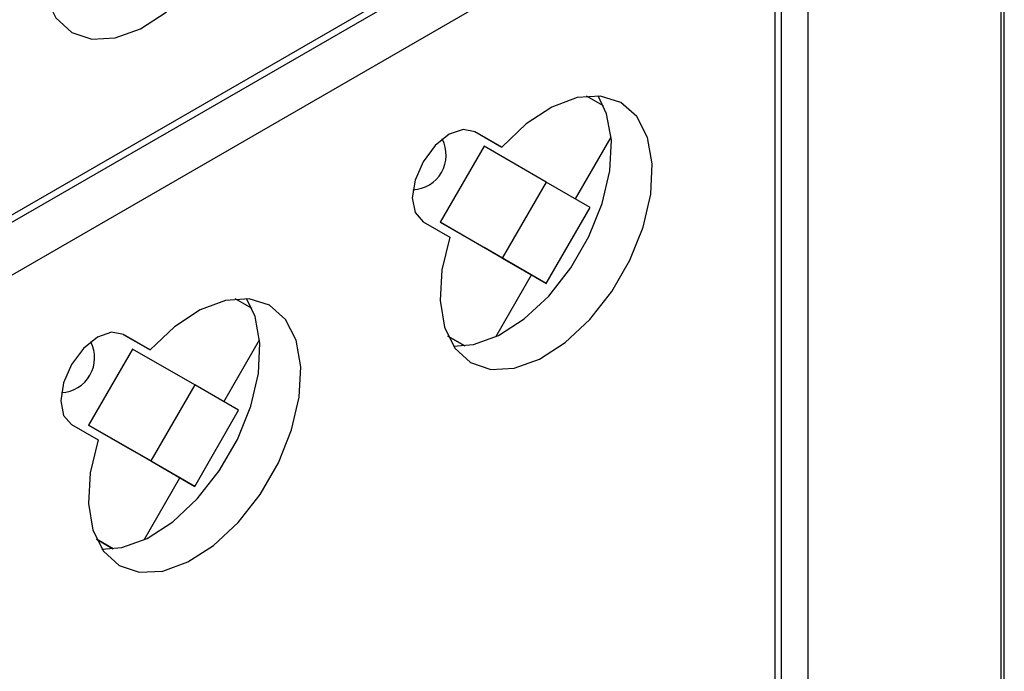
# Model space of a CAD drawing. Header units: millimetres. Extents: x 7187 to 8806, y -3756 to -2918.
# Tile 103 of 250: x 7898 to 7940, y -3571 to -3542. Entities that reach past the tile are written whole.
import ezdxf

# ---------------------------------------------------------------- set-up
doc = ezdxf.new("R2010")
doc.units = ezdxf.units.MM
doc.header["$LTSCALE"] = 3

msp = doc.modelspace()

# ---------------------------------------------------------------- linework, layer by layer
at = {"linetype": 'Continuous', "lineweight": 30}
for p, q in [((7940.34, -3592.692), (7940.34, -3395.905)), ((7940.207, -3592.947), (7940.207, -3396.16)), ((7931.842, -3401.295), (7931.842, -3599.63)), ((7825.776, -3592.15), (7929.013, -3532.552)), ((7826.058, -3592.313), (7929.296, -3532.715)), ((7929.296, -3535.002), (7671.343, -3683.915)), ((7930.427, -3589.547), (7930.427, -3535.655)), ((7930.71, -3589.71), (7930.71, -3535.818)), ((7923.01, -3546.082), (7922.277, -3545.659)), ((7917.438, -3547.195), (7918.604, -3547.867)), ((7918.604, -3547.867), (7917.453, -3547.203)), ((7921.791, -3550.112), (7923.337, -3547.434)), ((7917.841, -3547.832), (7915.941, -3551.122)), ((7920.528, -3549.383), (7917.841, -3547.832)), ((7920.528, -3549.383), (7918.628, -3552.674)), ((7922.428, -3550.48), (7920.528, -3549.383)), ((7920.528, -3553.771), (7922.428, -3550.48)), ((7915.203, -3551.1), (7916.354, -3551.765)), ((7915.941, -3551.122), (7917.841, -3552.22)), ((7918.628, -3552.674), (7915.941, -3551.122)), ((7920.528, -3553.771), (7917.841, -3552.22)), ((7918.628, -3552.674), (7920.528, -3553.771)), ((7918.344, -3556.082), (7919.891, -3553.403)), ((7907.807, -3554.859), (7907.074, -3554.435)), ((7902.235, -3555.971), (7903.401, -3556.644)), ((7903.401, -3556.644), (7902.25, -3555.979)), ((7916.278, -3556.052), (7917.01, -3556.474)), ((7917.01, -3556.474), (7916.278, -3556.052)), ((7906.588, -3558.889), (7908.135, -3556.21)), ((7902.638, -3556.608), (7900.738, -3559.899)), ((7905.325, -3558.159), (7902.638, -3556.608)), ((7905.325, -3558.159), (7903.425, -3561.45)), ((7907.225, -3559.256), (7905.325, -3558.159)), ((7905.325, -3562.547), (7907.225, -3559.256)), ((7900, -3559.876), (7901.151, -3560.541)), ((7900.738, -3559.899), (7902.638, -3560.996)), ((7903.425, -3561.45), (7900.738, -3559.899)), ((7905.325, -3562.547), (7902.638, -3560.996)), ((7903.425, -3561.45), (7905.325, -3562.547)), ((7903.142, -3564.858), (7904.688, -3562.18)), ((7901.075, -3564.828), (7901.807, -3565.251)), ((7901.807, -3565.251), (7901.076, -3564.829))]:
    msp.add_line(p, q, dxfattribs=at)
at = {"linetype": 'Continuous', "lineweight": 30, "flags": 128}
for points in [[(7899.1, -3537.473), (7898.761, -3538.892), (7898.685, -3540.216), (7898.877, -3541.369), (7899.327, -3542.283), (7900.008, -3542.905), (7900.88, -3543.198), (7901.892, -3543.146), (7902.984, -3542.75), (7904.094, -3542.035), (7905.156, -3541.042), (7906.108, -3539.829), (7906.894, -3538.468), (7907.468, -3537.037), (7907.797, -3535.621), (7907.861, -3534.303), (7907.658, -3533.158), (7907.197, -3532.256), (7906.508, -3531.647), (7905.629, -3531.368), (7904.613, -3531.436), (7903.518, -3531.845), (7902.409, -3532.573), (7901.35, -3533.576)], [(7916.354, -3551.765), (7916.014, -3553.183), (7915.938, -3554.507), (7916.131, -3555.66), (7916.581, -3556.575), (7917.261, -3557.196), (7918.133, -3557.489), (7919.145, -3557.437), (7920.238, -3557.041), (7921.347, -3556.326), (7922.409, -3555.333), (7923.361, -3554.121), (7924.147, -3552.759), (7924.721, -3551.329), (7925.05, -3549.912), (7925.115, -3548.594), (7924.911, -3547.45), (7924.451, -3546.547), (7923.761, -3545.938), (7922.882, -3545.659), (7921.866, -3545.727), (7920.771, -3546.136), (7919.662, -3546.864), (7918.604, -3547.867)], [(7916.517, -3556.484), (7917.377, -3556.416), (7918.47, -3556.021), (7919.58, -3555.306), (7920.641, -3554.313), (7921.593, -3553.1), (7922.379, -3551.739), (7922.954, -3550.308), (7923.283, -3548.892), (7923.347, -3547.573), (7923.143, -3546.429), (7922.771, -3545.649)], [(7917.453, -3547.203), (7916.937, -3547.103), (7916.328, -3547.314), (7915.719, -3547.806), (7915.203, -3548.502), (7914.858, -3549.297), (7914.737, -3550.07), (7914.858, -3550.703), (7915.203, -3551.1)], [(7901.151, -3560.541), (7900.811, -3561.959), (7900.735, -3563.284), (7900.928, -3564.437), (7901.378, -3565.351), (7902.059, -3565.973), (7902.93, -3566.266), (7903.942, -3566.213), (7905.035, -3565.818), (7906.145, -3565.102), (7907.206, -3564.11), (7908.158, -3562.897), (7908.944, -3561.535), (7909.519, -3560.105), (7909.848, -3558.689), (7909.912, -3557.37), (7909.708, -3556.226), (7909.248, -3555.323), (7908.558, -3554.715), (7907.68, -3554.436), (7906.663, -3554.503), (7905.568, -3554.913), (7904.459, -3555.64), (7903.401, -3556.644)], [(7901.314, -3565.26), (7902.174, -3565.193), (7903.267, -3564.797), (7904.377, -3564.082), (7905.439, -3563.089), (7906.39, -3561.876), (7907.176, -3560.515), (7907.751, -3559.084), (7908.08, -3557.668), (7908.144, -3556.35), (7907.941, -3555.205), (7907.568, -3554.426)], [(7902.25, -3555.979), (7901.734, -3555.879), (7901.125, -3556.091), (7900.516, -3556.582), (7900, -3557.278), (7899.655, -3558.073), (7899.534, -3558.846), (7899.655, -3559.479), (7900, -3559.876)]]:
    msp.add_lwpolyline(points, dxfattribs=at)
at = {"linetype": 'Continuous', "lineweight": 30}
for centre in [(7914.702, -3548.213), (7899.499, -3556.989)]:
    msp.add_arc(centre, 1.5, 272.4169, 27.5885, dxfattribs=at)

doc.saveas('drawing.dxf')
